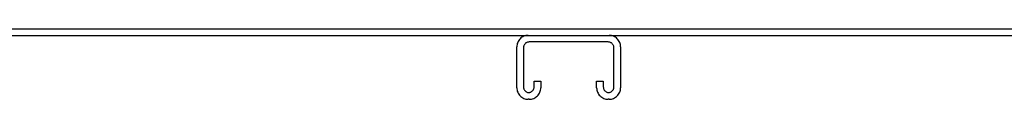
# Model space of a CAD drawing. Header units: inches. Extents: x 0 to 225, y 0 to 145.
# Tile 98 of 104: x 177.92 to 193.33, y 106.72 to 107.82. Entities that reach past the tile are written whole.
import ezdxf

# ---------------------------------------------------------------- set-up
doc = ezdxf.new("R2010")
doc.units = ezdxf.units.IN
doc.header["$LTSCALE"] = 12.349732
doc.header["$MEASUREMENT"] = 0
doc.linetypes.add('HIDDEN', pattern=[0.2, 0.1, -0.1])
doc.layers.get('0').update_dxf_attribs({"linetype": 'CONTINUOUS'})
doc.layers.add('DEFAULT_2', color=8, linetype='HIDDEN')

msp = doc.modelspace()

# ---------------------------------------------------------------- linework, layer by layer
at = {"color": 3, "linetype": 'Continuous'}
msp.add_line((162.563, 107.822), (210.459, 107.822), dxfattribs=at)
at = {"color": 7, "linetype": 'Continuous'}
msp.add_line((162.678, 107.718), (210.345, 107.718), dxfattribs=at)
at = {"layer": 'DEFAULT_2', "color": 8, "linetype": 'HIDDEN'}
for p, q in [((187.13, 107.614), (185.893, 107.614)), ((185.699, 106.898), (185.699, 107.538)), ((185.803, 107.524), (185.803, 106.912)), ((187.22, 106.912), (187.22, 107.524)), ((187.324, 107.538), (187.324, 106.898)), ((185.97, 106.912), (185.97, 106.999)), ((185.97, 106.999), (186.074, 106.999)), ((186.074, 106.999), (186.074, 106.898)), ((186.949, 106.898), (186.949, 106.999)), ((186.949, 106.999), (187.053, 106.999)), ((187.053, 106.999), (187.053, 106.912)), ((185.894, 106.718), (185.879, 106.718)), ((187.144, 106.718), (187.129, 106.718))]:
    msp.add_line(p, q, dxfattribs=at)
for centre, radius, start, end in [((185.879, 107.538), 0.18, 90, 180), ((187.144, 107.538), 0.18, 0, 90), ((185.893, 107.524), 0.09, 90, 180), ((187.13, 107.524), 0.09, 0, 90), ((185.879, 106.898), 0.18, 180, 270), ((185.893, 106.912), 0.09, 180, 270), ((185.88, 106.912), 0.09, 278.2192, 360), ((185.894, 106.898), 0.18, 270, 360), ((187.129, 106.898), 0.18, 180, 270), ((187.143, 106.912), 0.09, 180, 270), ((187.13, 106.912), 0.09, 278.2192, 360), ((187.144, 106.898), 0.18, 270, 360)]:
    msp.add_arc(centre, radius, start, end, dxfattribs=at)

doc.saveas('drawing.dxf')
